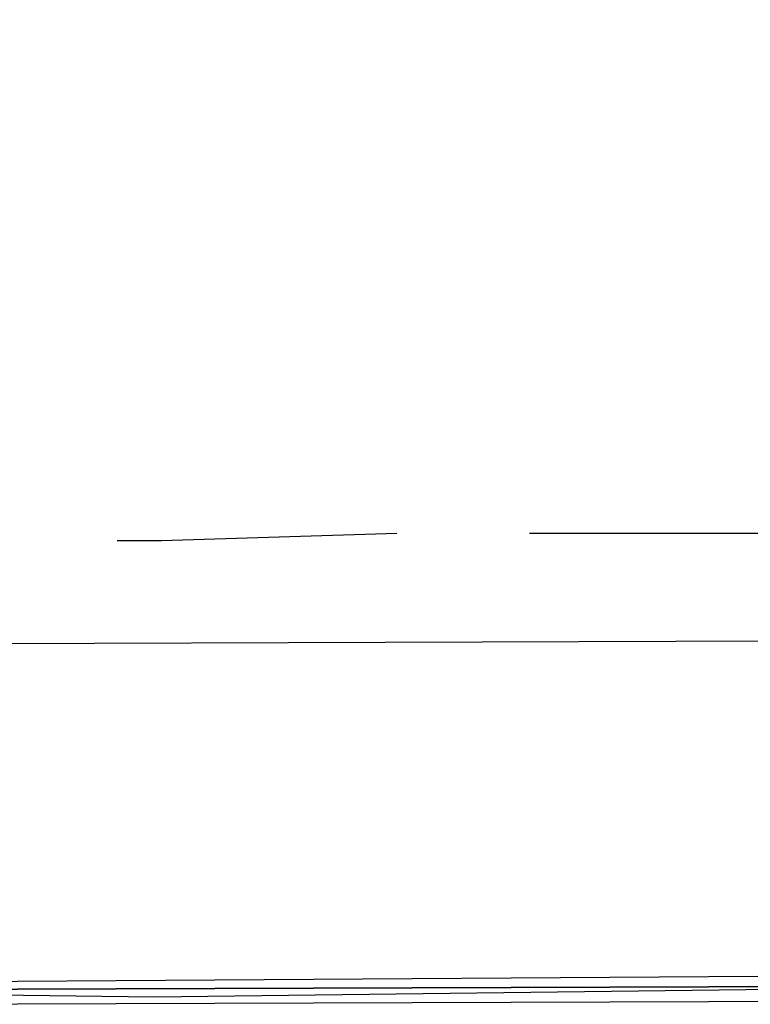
# Model space of a CAD drawing. Header units: feet. Extents: x -79 to 198, y -22 to 181.
# Tile 139 of 256: x 64.3 to 65.63, y 15.91 to 17.69. Entities that reach past the tile are written whole.
import ezdxf

# ---------------------------------------------------------------- set-up
doc = ezdxf.new("R2010")
doc.units = ezdxf.units.FT
doc.layers.add('A-LINEA', color=7, linetype='CONTINUOUS')

msp = doc.modelspace()

# ---------------------------------------------------------------- linework, layer by layer
at = {"layer": 'A-LINEA'}
for p, q in [((65.2267, 16.7644), (65.7333, 16.7644)), ((65.2267, 16.7644), (65.7333, 16.7644)), ((64.2267, 16.5644), (67.9333, 16.5778)), ((64.2267, 16.5644), (67.9333, 16.5778))]:
    msp.add_line(p, q, dxfattribs=at)
for points in [[(26.7067, 23.3511), (28.04, 21.6178), (31.0267, 20.8311), (34.0133, 20.0978), (37.0133, 19.4044), (40.0267, 18.7778), (43.0533, 18.2044), (46.0933, 17.6844), (49.1467, 17.2178), (52.2, 16.8044), (55.2533, 16.4444), (58.32, 16.1511), (60.4, 16.0178), (62.48, 15.9511), (64.5467, 15.9244), (66.6267, 15.9511), (68.7067, 16.0178), (70.7867, 16.1511), (72.8533, 16.3244), (74.92, 16.5511), (76.9867, 16.8178), (79.04, 17.1511), (81.08, 17.5244), (83.12, 17.9378)], [(26.7067, 23.3511), (28.04, 21.6178), (31.0267, 20.8311), (34.0133, 20.0978), (37.0133, 19.4044), (40.0267, 18.7778), (43.0533, 18.2044), (46.0933, 17.6844), (49.1467, 17.2178), (52.2, 16.8044), (55.2533, 16.4444), (58.32, 16.1511), (60.4, 16.0178), (62.48, 15.9511), (64.5467, 15.9244), (66.6267, 15.9511), (68.7067, 16.0178), (70.7867, 16.1511), (72.8533, 16.3244), (74.92, 16.5511), (76.9867, 16.8178), (79.04, 17.1511), (81.08, 17.5244), (83.12, 17.9378)], [(64.48, 16.7511), (64.56, 16.7511), (64.9867, 16.7644)], [(64.48, 16.7511), (64.56, 16.7511), (64.9867, 16.7644)], [(64.12, 15.9378), (68.0533, 15.9511), (68.0667, 15.9511), (68.0667, 15.9644), (68.0533, 15.9778), (64.12, 15.9511), (64.12, 15.9378)], [(64.12, 15.9378), (68.0533, 15.9511), (68.0667, 15.9511), (68.0667, 15.9644), (68.0533, 15.9778), (64.12, 15.9511), (64.12, 15.9378)], [(64.12, 15.9111), (68.0533, 15.9244), (68.0667, 15.9378), (68.0667, 15.9511), (68.0533, 15.9511), (64.12, 15.9378), (64.12, 15.9244), (64.12, 15.9111)], [(64.12, 15.9111), (68.0533, 15.9244), (68.0667, 15.9378), (68.0667, 15.9511), (68.0533, 15.9511), (64.12, 15.9378), (64.12, 15.9244), (64.12, 15.9111)]]:
    msp.add_lwpolyline(points, dxfattribs=at)

doc.saveas('drawing.dxf')
